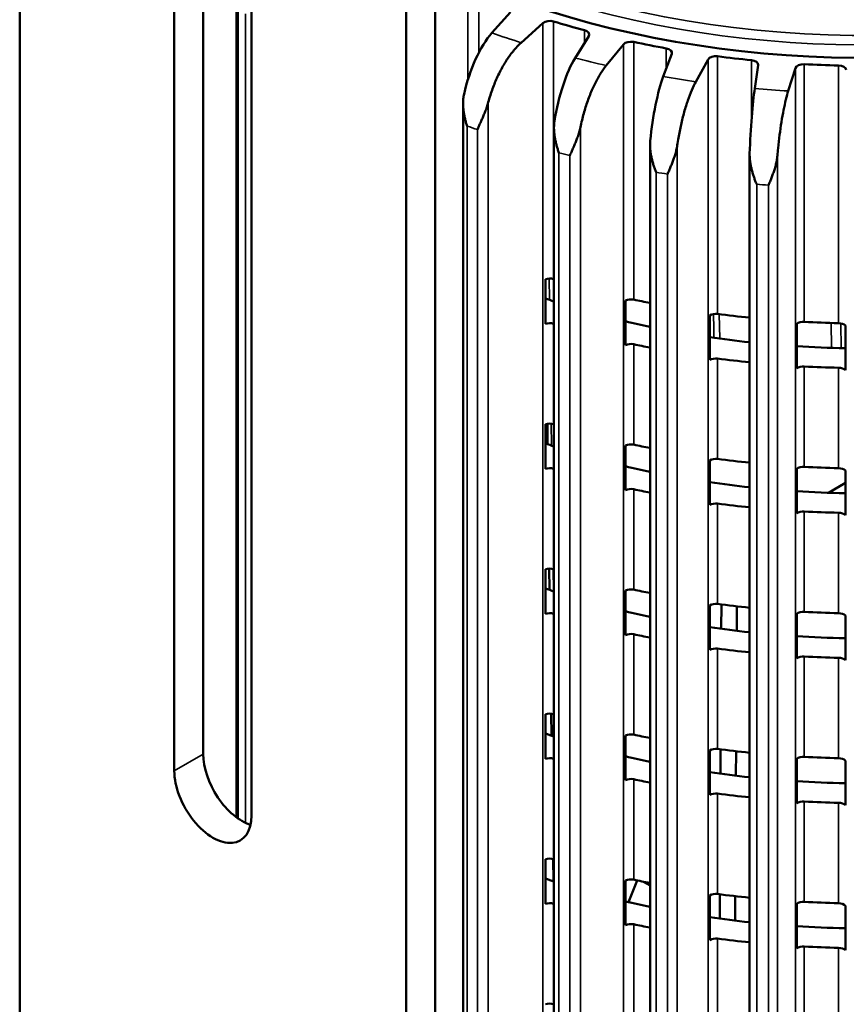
# Model space of a CAD drawing. Header units: millimetres. Extents: x 38 to 2514, y 38 to 1622.
# Tile 96 of 256: x 398 to 459, y 1303 to 1375. Entities that reach past the tile are written whole.
import ezdxf

# ---------------------------------------------------------------- set-up
doc = ezdxf.new("R2010")
doc.units = ezdxf.units.MM
doc.header["$LTSCALE"] = 7.692308
doc.layers.add('Visible (ISO)', color=7, linetype='Continuous', lineweight=50)
doc.layers.add('Visible Narrow (ISO)', color=7, linetype='Continuous', lineweight=35)

msp = doc.modelspace()

# ---------------------------------------------------------------- linework, layer by layer
at = {"layer": 'Visible (ISO)'}
for p, q in [((398.0511, 1425.6504), (398.0511, 1282.7635)), ((428.4567, 1410.5452), (428.4567, 1267.6583)), ((426.3354, 1409.3205), (426.3354, 1266.4336)), ((411.4861, 1321.5471), (411.4861, 1380.3348)), ((409.3648, 1320.3223), (409.3648, 1379.1101)), ((413.9223, 1377.1835), (413.9223, 1316.9061)), ((415.0216, 1375.8441), (415.0216, 1317.0564)), ((433.9667, 1375.8469), (432.6112, 1374.3312)), ((434.7508, 1373.618), (436.3466, 1375.0536)), ((439.6982, 1374.0993), (438.6969, 1372.4945)), ((440.9795, 1371.9486), (442.2371, 1373.4922)), ((445.7757, 1372.7987), (445.1459, 1371.1321)), ((447.5323, 1370.7629), (448.4302, 1372.388)), ((452.0954, 1371.9671), (451.8476, 1370.2673)), ((454.2972, 1370.0811), (454.8199, 1371.76)), ((430.5038, 1369.1624), (430.5038, 1274.4531)), ((437.1542, 1367.3865), (437.1542, 1243.7308)), ((444.1839, 1366.1007), (444.1839, 1242.319)), ((451.4726, 1365.3732), (451.4726, 1241.4491)), ((436.5338, 1353.0333), (436.5338, 1356.2993)), ((436.5338, 1355.6954), (436.5448, 1354.8823)), ((442.3985, 1351.4851), (442.3985, 1354.751)), ((448.5631, 1350.392), (448.5631, 1353.658)), ((454.9221, 1349.7729), (454.9221, 1353.0389)), ((458.4792, 1352.9043), (458.4792, 1349.6383)), ((436.5338, 1342.4188), (436.5338, 1345.6848)), ((436.6696, 1345.7211), (436.69, 1344.2193)), ((442.3985, 1340.8706), (442.3985, 1344.1366)), ((448.5631, 1339.7776), (448.5631, 1343.0436)), ((454.9221, 1339.1585), (454.9221, 1342.4245)), ((458.4792, 1342.2899), (458.4792, 1339.0239)), ((458.4792, 1341.3863), (457.2436, 1340.6728)), ((436.5338, 1331.8044), (436.5338, 1335.0704)), ((436.8139, 1335.1223), (436.8352, 1333.5567)), ((442.3985, 1330.2562), (442.3985, 1333.5221)), ((448.5631, 1329.1631), (448.5631, 1332.4291)), ((449.4026, 1332.4961), (449.3932, 1330.7112)), ((450.5368, 1332.3603), (450.5273, 1330.5675)), ((454.9221, 1328.544), (454.9221, 1331.81)), ((458.4792, 1331.6754), (458.4792, 1328.4094)), ((436.5338, 1321.1899), (436.5338, 1324.4559)), ((436.9585, 1324.5029), (436.9804, 1322.8945)), ((442.3985, 1319.6417), (442.3985, 1322.9077)), ((449.3463, 1321.8888), (449.3369, 1320.1043)), ((448.5631, 1318.5487), (448.5631, 1321.8147)), ((450.4805, 1321.7522), (450.471, 1319.9598)), ((454.9221, 1317.9296), (454.9221, 1321.1955)), ((458.4792, 1321.0609), (458.4792, 1317.795)), ((436.5338, 1310.5755), (436.5338, 1313.8415)), ((437.1034, 1313.862), (437.1256, 1312.2327)), ((442.3985, 1309.0272), (442.3985, 1312.2932)), ((443.236, 1312.2985), (442.6133, 1310.7143)), ((443.7168, 1312.1996), (444.1839, 1311.9266)), ((448.5631, 1307.9342), (448.5631, 1311.2002)), ((449.2901, 1311.2816), (449.2806, 1309.4975)), ((450.4242, 1311.1441), (450.4147, 1309.3521)), ((454.9221, 1307.3151), (454.9221, 1310.5811)), ((458.4792, 1310.4465), (458.4792, 1307.1805))]:
    msp.add_line(p, q, dxfattribs=at)
for centre, major_axis, ratio, start_param, end_param in [((459.9229, 1400.2165), (48, 0), 0.5773503, 3.9974823, 7.3567935), ((436.8515, 1374.8665), (0.6, 0), 0.5773503, 1.0869937, 2.5710321), ((459.9229, 1400.2165), (49, 0), 0.5773503, 4.2285864, 4.2798937), ((439.1337, 1374.2167), (0.6, 0), 0.5773503, 5.937448, 7.4214864), ((432.6124, 1370.2475), (1.4344, 4.7962), 0.3749741, 0.6737616, 1.7652474), ((442.78, 1373.3447), (0.6, 0), 0.5773503, 1.2178934, 2.7019318), ((459.9229, 1400.2165), (49, 0), 0.5773503, 4.3594861, 4.4107934), ((445.1895, 1372.8725), (0.6, 0), 0.5773503, 6.0683477, 7.5523861), ((438.6978, 1368.4108), (1.0221, 4.9004), 0.2770079, 0.6459013, 1.7373871), ((449.0018, 1372.2828), (-0.6, 0), 0.5773503, 4.4903858, 5.9744242), ((459.9229, 1400.2165), (49, 0), 0.5773503, 4.4903858, 4.5416931), ((451.4975, 1371.9961), (0.6, 0), 0.5773503, 6.1992474, 7.6832858), ((455.4104, 1371.6987), (-0.6, 0), 0.5773503, 4.6212855, 6.1053239), ((459.9229, 1400.2165), (49, 0), 0.5773503, 4.6212855, 4.6725928), ((457.9496, 1371.6026), (0.6, 0), 0.5773503, 0.0469617, 1.5310001), ((445.1464, 1367.0485), (0.6274, 4.9662), 0.174273, 0.6277519, 1.7192377), ((451.8479, 1366.1837), (0.2435, 4.9996), 0.0685395, 0.6183485, 1.7098343), ((436.8515, 1356.0054), (-0.6, 0), 0.5773503, 4.2285864, 5.2705379), ((459.9229, 1381.3555), (49, 0), 0.5773503, 4.2285864, 4.2291288), ((459.9229, 1378.0895), (-46.5, 0), 0.5773503, 1.0437388, 1.0591072), ((442.78, 1354.4837), (-0.6, 0), 0.5773503, 4.3594861, 5.4014376), ((459.9229, 1381.3555), (49, 0), 0.5773503, 4.3594861, 4.3853876), ((449.0018, 1353.4217), (-0.6, 0), 0.5773503, 4.4903858, 5.5323373), ((459.9229, 1381.3555), (49, 0), 0.5773503, 4.4903858, 4.5390679), ((436.8515, 1352.7395), (-0.6, 0), 0.5773503, 4.2285864, 5.2705379), ((459.9229, 1378.0895), (49, 0), 0.5773503, 4.2285864, 4.2291288), ((459.9229, 1378.0895), (-46.5, 0), 0.5773503, 1.1843829, 1.2255018), ((455.4104, 1352.8377), (-0.6, 0), 0.5773503, 4.6212855, 5.663237), ((459.9229, 1381.3555), (49, 0), 0.5773503, 4.6212855, 4.6725928), ((457.9496, 1352.7416), (0.6, 0), 0.5773503, 0.4890486, 1.5310001), ((442.78, 1351.2177), (-0.6, 0), 0.5773503, 4.3594861, 5.4014376), ((459.9229, 1378.0895), (49, 0), 0.5773503, 4.3594861, 4.3853876), ((459.9229, 1378.0895), (-46.5, 0), 0.5773503, 1.3240019, 1.3880545), ((459.9229, 1378.0895), (-46.5, 0), 0.5773503, 1.4630432, 1.539744), ((449.0018, 1350.1557), (-0.6, 0), 0.5773503, 4.4903858, 5.5323373), ((459.9229, 1378.0895), (49, 0), 0.5773503, 4.4903858, 4.5390679), ((455.4104, 1349.5717), (-0.6, 0), 0.5773503, 4.6212855, 5.663237), ((459.9229, 1378.0895), (49, 0), 0.5773503, 4.6212855, 4.6725928), ((457.9496, 1349.4756), (0.6, 0), 0.5773503, 0.4890486, 1.5310001), ((436.8515, 1345.391), (-0.6, 0), 0.5773503, 4.2285864, 5.2705379), ((459.9229, 1370.741), (49, 0), 0.5773503, 4.2285864, 4.2291288), ((459.9229, 1367.475), (46.5, 0), 0.5773503, 4.1853314, 4.2006999), ((442.78, 1343.8692), (-0.6, 0), 0.5773503, 4.3594861, 5.4014376), ((459.9229, 1370.741), (49, 0), 0.5773503, 4.3594861, 4.3853876), ((449.0018, 1342.8072), (-0.6, 0), 0.5773503, 4.4903858, 5.5323373), ((459.9229, 1370.741), (49, 0), 0.5773503, 4.4903858, 4.5390679), ((436.8515, 1342.125), (-0.6, 0), 0.5773503, 4.2285864, 5.2705379), ((459.9229, 1367.475), (49, 0), 0.5773503, 4.2285864, 4.2291288), ((459.9229, 1367.475), (46.5, 0), 0.5773503, 4.3259756, 4.3670944), ((455.4104, 1342.2232), (-0.6, 0), 0.5773503, 4.6212855, 5.663237), ((459.9229, 1370.741), (49, 0), 0.5773503, 4.6212855, 4.6725928), ((457.9496, 1342.1271), (0.6, 0), 0.5773503, 0.4890486, 1.5310001), ((459.9229, 1367.475), (46.5, 0), 0.5773503, 4.4655946, 4.5296472), ((442.78, 1340.6032), (-0.6, 0), 0.5773503, 4.3594861, 5.4014376), ((459.9229, 1367.475), (49, 0), 0.5773503, 4.3594861, 4.3853876), ((459.9229, 1367.475), (46.5, 0), 0.5773503, 4.6046358, 4.6813366), ((449.0018, 1339.5412), (-0.6, 0), 0.5773503, 4.4903858, 5.5323373), ((459.9229, 1367.475), (49, 0), 0.5773503, 4.4903858, 4.5390679), ((455.4104, 1338.9572), (-0.6, 0), 0.5773503, 4.6212855, 5.663237), ((459.9229, 1367.475), (49, 0), 0.5773503, 4.6212855, 4.6725928), ((457.9496, 1338.8611), (0.6, 0), 0.5773503, 0.4890486, 1.5310001), ((436.8515, 1334.7765), (-0.6, 0), 0.5773503, 4.2285864, 5.2705379), ((459.9229, 1360.1266), (49, 0), 0.5773503, 4.2285864, 4.2291288), ((459.9229, 1356.8606), (46.5, 0), 0.5773503, 4.1853314, 4.2006999), ((442.78, 1333.2548), (-0.6, 0), 0.5773503, 4.3594861, 5.4014376), ((459.9229, 1360.1266), (49, 0), 0.5773503, 4.3594861, 4.3853876), ((459.9229, 1356.8606), (46.5, 0), 0.5773503, 4.3259756, 4.3670944), ((449.0018, 1332.1928), (-0.6, 0), 0.5773503, 4.4903858, 5.5323373), ((459.9229, 1360.1266), (49, 0), 0.5773503, 4.4903858, 4.5390679), ((455.4104, 1331.6087), (-0.6, 0), 0.5773503, 4.6212855, 5.663237), ((459.9229, 1360.1266), (49, 0), 0.5773503, 4.6212855, 4.6725928), ((436.8515, 1331.5105), (-0.6, 0), 0.5773503, 4.2285864, 5.2705379), ((459.9229, 1356.8606), (49, 0), 0.5773503, 4.2285864, 4.2291288), ((457.9496, 1331.5127), (0.6, 0), 0.5773503, 0.4890486, 1.5310001), ((459.9229, 1356.8606), (46.5, 0), 0.5773503, 4.4655946, 4.5296472), ((442.78, 1329.9888), (-0.6, 0), 0.5773503, 4.3594861, 5.4014376), ((459.9229, 1356.8606), (49, 0), 0.5773503, 4.3594861, 4.3853876), ((459.9229, 1356.8606), (46.5, 0), 0.5773503, 4.6046358, 4.6813366), ((449.0018, 1328.9268), (-0.6, 0), 0.5773503, 4.4903858, 5.5323373), ((459.9229, 1356.8606), (49, 0), 0.5773503, 4.4903858, 4.5390679), ((455.4104, 1328.3428), (-0.6, 0), 0.5773503, 4.6212855, 5.663237), ((459.9229, 1356.8606), (49, 0), 0.5773503, 4.6212855, 4.6725928), ((457.9496, 1328.2467), (0.6, 0), 0.5773503, 0.4890486, 1.5310001), ((436.8515, 1324.1621), (-0.6, 0), 0.5773503, 4.2285864, 5.2705379), ((459.9229, 1349.5121), (49, 0), 0.5773503, 4.2285864, 4.2291288), ((459.9229, 1346.2461), (46.5, 0), 0.5773503, 4.1853314, 4.2006999), ((442.78, 1322.6403), (-0.6, 0), 0.5773503, 4.3594861, 5.4014376), ((459.9229, 1349.5121), (49, 0), 0.5773503, 4.3594861, 4.3853876), ((449.0018, 1321.5783), (-0.6, 0), 0.5773503, 4.4903858, 5.5323373), ((459.9229, 1349.5121), (49, 0), 0.5773503, 4.4903858, 4.5390679), ((414.3145, 1319.9141), (-2, 3.4641), 0.5773503, 0.7853982, 2.5826028), ((436.8515, 1320.8961), (-0.6, 0), 0.5773503, 4.2285864, 5.2705379), ((459.9229, 1346.2461), (49, 0), 0.5773503, 4.2285864, 4.2291288), ((459.9229, 1346.2461), (46.5, 0), 0.5773503, 4.3259756, 4.3670944), ((455.4104, 1320.9943), (-0.6, 0), 0.5773503, 4.6212855, 5.663237), ((459.9229, 1349.5121), (49, 0), 0.5773503, 4.6212855, 4.6725928), ((457.9496, 1320.8982), (0.6, 0), 0.5773503, 0.4890486, 1.5310001), ((412.1932, 1318.6894), (2, -3.4641), 0.5773503, 3.9269908, 7.0685835), ((442.78, 1319.3743), (-0.6, 0), 0.5773503, 4.3594861, 5.4014376), ((459.9229, 1346.2461), (49, 0), 0.5773503, 4.3594861, 4.3853876), ((459.9229, 1346.2461), (46.5, 0), 0.5773503, 4.4655946, 4.5296472), ((459.9229, 1346.2461), (46.5, 0), 0.5773503, 4.6046358, 4.6813366), ((449.0018, 1318.3123), (-0.6, 0), 0.5773503, 4.4903858, 5.5323373), ((459.9229, 1346.2461), (49, 0), 0.5773503, 4.4903858, 4.5390679), ((455.4104, 1317.7283), (-0.6, 0), 0.5773503, 4.6212855, 5.663237), ((459.9229, 1346.2461), (49, 0), 0.5773503, 4.6212855, 4.6725928), ((457.9496, 1317.6322), (0.6, 0), 0.5773503, 0.4890486, 1.5310001), ((436.8515, 1313.5476), (-0.6, 0), 0.5773503, 4.2285864, 5.2705379), ((459.9229, 1338.8976), (49, 0), 0.5773503, 4.2285864, 4.2291288), ((459.9229, 1335.6317), (46.5, 0), 0.5773503, 4.1853314, 4.2006999), ((442.78, 1312.0258), (-0.6, 0), 0.5773503, 4.3594861, 5.4014376), ((459.9229, 1338.8976), (49, 0), 0.5773503, 4.3594861, 4.3853876), ((449.0018, 1310.9639), (-0.6, 0), 0.5773503, 4.4903858, 5.5323373), ((459.9229, 1338.8976), (49, 0), 0.5773503, 4.4903858, 4.5390679), ((436.8515, 1310.2816), (-0.6, 0), 0.5773503, 4.2285864, 5.2705379), ((459.9229, 1335.6317), (49, 0), 0.5773503, 4.2285864, 4.2291288), ((459.9229, 1335.6317), (46.5, 0), 0.5773503, 4.3259756, 4.3670944), ((455.4104, 1310.3798), (-0.6, 0), 0.5773503, 4.6212855, 5.663237), ((459.9229, 1338.8976), (49, 0), 0.5773503, 4.6212855, 4.6725928), ((457.9496, 1310.2837), (0.6, 0), 0.5773503, 0.4890486, 1.5310001), ((459.9229, 1335.6317), (46.5, 0), 0.5773503, 4.4655946, 4.5296472), ((442.78, 1308.7599), (-0.6, 0), 0.5773503, 4.3594861, 5.4014376), ((459.9229, 1335.6317), (49, 0), 0.5773503, 4.3594861, 4.3853876), ((459.9229, 1335.6317), (46.5, 0), 0.5773503, 4.6046358, 4.6813366), ((449.0018, 1307.6979), (-0.6, 0), 0.5773503, 4.4903858, 5.5323373), ((459.9229, 1335.6317), (49, 0), 0.5773503, 4.4903858, 4.5390679), ((455.4104, 1307.1138), (-0.6, 0), 0.5773503, 4.6212855, 5.663237), ((459.9229, 1335.6317), (49, 0), 0.5773503, 4.6212855, 4.6725928), ((457.9496, 1307.0178), (0.6, 0), 0.5773503, 0.4890486, 1.5310001), ((436.8515, 1302.9332), (-0.6, 0), 0.5773503, 4.2285864, 5.2705379), ((459.9229, 1328.2832), (49, 0), 0.5773503, 4.2285864, 4.2291288)]:
    msp.add_ellipse(centre, major_axis=major_axis, ratio=ratio, start_param=start_param, end_param=end_param, dxfattribs=at)
for points in [[(434.7508, 1373.618), (434.5837, 1373.4676), (434.4011, 1373.2785), (434.0435, 1372.8494), (433.8685, 1372.6095), (433.5598, 1372.1387), (433.3976, 1371.8645), (433.0947, 1371.2866), (432.9541, 1370.9829), (432.718, 1370.4141), (432.6008, 1370.0966), (432.4443, 1369.6022), (432.3937, 1369.4266), (432.3487, 1369.2558)], [(440.9795, 1371.9486), (440.8478, 1371.7869), (440.7039, 1371.5854), (440.4221, 1371.1322), (440.2842, 1370.8804), (440.0409, 1370.3887), (439.9131, 1370.1035), (439.6744, 1369.5051), (439.5636, 1369.1919), (439.3776, 1368.6072), (439.2852, 1368.2817), (439.1619, 1367.7767), (439.122, 1367.5977), (439.0865, 1367.4238)], [(447.5323, 1370.7629), (447.4383, 1370.5926), (447.3356, 1370.3818), (447.1344, 1369.9103), (447.0359, 1369.6496), (446.8622, 1369.1421), (446.771, 1368.8486), (446.6006, 1368.2347), (446.5214, 1367.9144), (446.3886, 1367.3175), (446.3227, 1366.9861), (446.2346, 1366.4731), (446.2062, 1366.2915), (446.1808, 1366.1153)], [(454.2972, 1370.0811), (454.2424, 1369.9052), (454.1826, 1369.6883), (454.0655, 1369.2047), (454.0081, 1368.9381), (453.907, 1368.4202), (453.8539, 1368.1212), (453.7547, 1367.4972), (453.7086, 1367.1721), (453.6313, 1366.5673), (453.5929, 1366.2319), (453.5416, 1365.7137), (453.525, 1365.5303), (453.5103, 1365.3526)]]:
    msp.add_open_spline(points, degree=3, knots=[-0.74133438, -0.74133438, -0.74133438, -0.74133438, -0.64848029, -0.64848029, -0.5556262, -0.5556262, -0.46290193, -0.46290193, -0.37017765, -0.37017765, -0.27758415, -0.27758415, -0.22681307, -0.22681307, -0.22681307, -0.22681307], dxfattribs=at)
for points in [[(430.7999, 1367.5095), (430.7716, 1367.597), (430.7062, 1367.7745), (430.6448, 1368.0466), (430.5844, 1368.326), (430.5398, 1368.6108), (430.5104, 1368.8999), (430.4998, 1369.1987), (430.5131, 1369.5102), (430.5455, 1369.7344), (430.5706, 1369.8484)], [(432.3487, 1369.2558), (432.3157, 1369.1304), (432.2407, 1368.8925), (432.1217, 1368.5751), (432.0002, 1368.2813), (431.8813, 1368.0065), (431.7636, 1367.7464), (431.6618, 1367.4925), (431.581, 1367.339), (431.5476, 1367.2602)], [(437.5204, 1365.5597), (437.4901, 1365.645), (437.4193, 1365.8173), (437.3501, 1366.0845), (437.2793, 1366.3589), (437.2229, 1366.6399), (437.1802, 1366.9263), (437.1547, 1367.2237), (437.1514, 1367.5356), (437.1711, 1367.7617), (437.1897, 1367.8775)], [(439.0865, 1367.4238), (439.0605, 1367.2962), (438.997, 1367.0531), (438.8893, 1366.7272), (438.7749, 1366.4244), (438.6595, 1366.1407), (438.5421, 1365.8717), (438.4384, 1365.6101), (438.3536, 1365.4503), (438.3181, 1365.3689)], [(444.6243, 1364.133), (444.5925, 1364.2159), (444.5174, 1364.3828), (444.4415, 1364.6444), (444.3616, 1364.9132), (444.2945, 1365.1895), (444.2392, 1365.4722), (444.1992, 1365.7671), (444.1793, 1366.0781), (444.186, 1366.3053), (444.1977, 1366.4221)], [(446.1808, 1366.1153), (446.1623, 1365.986), (446.1113, 1365.7386), (446.0168, 1365.405), (445.9114, 1365.0939), (445.8015, 1364.8017), (445.6865, 1364.5239), (445.5826, 1364.2544), (445.4953, 1364.0881), (445.4582, 1364.004)], [(451.9899, 1363.2539), (451.9572, 1363.3344), (451.879, 1363.4954), (451.7979, 1363.7511), (451.7102, 1364.0136), (451.6334, 1364.2844), (451.5665, 1364.5625), (451.5128, 1364.8539), (451.4766, 1365.1627), (451.4702, 1365.3899), (451.4748, 1365.5074)], [(453.5103, 1365.3526), (453.4995, 1365.2222), (453.462, 1364.9714), (453.3822, 1364.6312), (453.2877, 1364.3126), (453.1852, 1364.0124), (453.0745, 1363.726), (452.9721, 1363.4487), (452.8838, 1363.2757), (452.8459, 1363.1888)]]:
    msp.add_open_spline(points, degree=3, dxfattribs=at)
at = {"layer": 'Visible Narrow (ISO)'}
for p, q in [((430.8595, 1370.9347), (430.8595, 1377.0456)), ((431.6639, 1372.9095), (431.6639, 1377.105)), ((414.044, 1376.1231), (414.0438, 1316.8194)), ((414.5696, 1375.7276), (414.5694, 1316.5142)), ((437.1306, 1356.3121), (437.1306, 1375.1732)), ((436.3466, 1248.8232), (436.3466, 1375.0536)), ((439.3852, 1374.5313), (439.3852, 1373.5976)), ((442.2371, 1247.2618), (442.2371, 1373.4922)), ((442.9874, 1354.8087), (442.9874, 1373.6698)), ((445.3678, 1373.2033), (445.3678, 1371.7192)), ((448.4302, 1246.1577), (448.4302, 1372.388)), ((449.1339, 1353.7596), (449.1339, 1372.6207)), ((451.5994, 1372.3375), (451.5994, 1367.775)), ((454.8199, 1245.5296), (454.8199, 1371.76)), ((455.465, 1353.1826), (455.465, 1372.0437)), ((457.9734, 1371.9488), (457.9734, 1353.0877)), ((432.3487, 1369.2558), (432.3487, 1245.2265)), ((430.8001, 1367.5098), (430.7999, 1273.441)), ((430.8595, 1367.4893), (430.8595, 1367.4904)), ((431.5479, 1367.2605), (431.5476, 1245.1124)), ((439.0865, 1367.4238), (439.0865, 1243.3946)), ((446.1808, 1366.1153), (446.1808, 1242.0861)), ((437.5206, 1365.56), (437.5204, 1243.4118)), ((438.3183, 1365.3692), (438.3181, 1243.221)), ((453.5103, 1365.3526), (453.5103, 1241.3234)), ((444.6244, 1364.1333), (444.6243, 1241.9851)), ((445.3678, 1364.0186), (445.3678, 1364.0176)), ((445.4584, 1364.0043), (445.4582, 1241.8561)), ((451.9899, 1363.2542), (451.9899, 1241.106)), ((452.846, 1363.1891), (452.8459, 1241.0409)), ((436.8122, 1356.3511), (436.8335, 1354.7862)), ((449.2434, 1353.7454), (449.2846, 1351.9547)), ((437.1306, 1345.6976), (437.1306, 1353.0461)), ((457.4603, 1351.2804), (457.4462, 1353.1015)), ((458.1674, 1351.2618), (458.1534, 1353.0674)), ((442.9874, 1344.1943), (442.9874, 1351.5427)), ((449.1339, 1343.1451), (449.1339, 1350.4936)), ((455.465, 1342.5682), (455.465, 1349.9166)), ((457.9734, 1349.8217), (457.9734, 1342.4732)), ((436.9568, 1345.732), (436.9787, 1344.124)), ((437.1306, 1335.0832), (437.1306, 1342.4317)), ((442.9874, 1333.5798), (442.9874, 1340.9283)), ((449.1339, 1332.5307), (449.1339, 1339.8792)), ((455.465, 1331.9537), (455.465, 1339.3022)), ((457.9734, 1339.2073), (457.9734, 1331.8588)), ((437.1017, 1335.0914), (437.1239, 1333.4622)), ((437.1306, 1324.4687), (437.1306, 1331.8172)), ((442.9874, 1322.9654), (442.9874, 1330.3138)), ((449.1339, 1321.9162), (449.1339, 1329.2647)), ((455.465, 1321.3393), (455.465, 1328.6877)), ((457.9734, 1328.5928), (457.9734, 1321.2443)), ((409.3648, 1320.3223), (411.4861, 1321.5471)), ((437.1306, 1313.8543), (437.1306, 1321.2027)), ((442.9874, 1312.3509), (442.9874, 1319.6994)), ((449.1339, 1311.3018), (449.1339, 1318.6502)), ((455.465, 1310.7248), (455.465, 1318.0733)), ((457.9734, 1317.9784), (457.9734, 1310.6299)), ((437.1306, 1303.2398), (437.1306, 1310.5883)), ((442.9874, 1301.7365), (442.9874, 1309.0849)), ((449.1339, 1300.6873), (449.1339, 1308.0358)), ((455.465, 1300.1103), (455.465, 1307.4588)), ((457.9734, 1307.3639), (457.9734, 1300.0154))]:
    msp.add_line(p, q, dxfattribs=at)
for centre, major_axis, start_param, end_param in [((459.9229, 1401.033), (46.5847, 0), 3.9707959, 7.622417), ((459.9229, 1400.6333), (47.0846, 0), 3.9804783, 6.2979976), ((459.9229, 1400.2165), (-52.4984, 0), 1.0236645, 1.0707306), ((459.9229, 1400.2165), (-52.4984, 0), 1.1545642, 1.2016303), ((459.9229, 1400.2165), (-52.4984, 0), 1.2854639, 1.33253), ((459.9229, 1400.2165), (-52.4984, 0), 1.4163636, 1.4634297), ((459.9229, 1396.1341), (57.5, 0), 4.1812822, 4.1962982), ((459.9229, 1396.1341), (57.5, 0), 4.3121819, 4.3271979), ((459.9229, 1396.1341), (57.5, 0), 4.4430816, 4.4580976), ((459.9229, 1396.1341), (57.5, 0), 4.5739813, 4.5889973)]:
    msp.add_ellipse(centre, major_axis=major_axis, ratio=0.5773503, start_param=start_param, end_param=end_param, dxfattribs=at)
msp.add_open_spline([(448.8279, 1353.7532), (448.84, 1353.1749), (448.8521, 1352.5948), (448.8643, 1352.013)], degree=3, dxfattribs=at)

doc.saveas('drawing.dxf')
